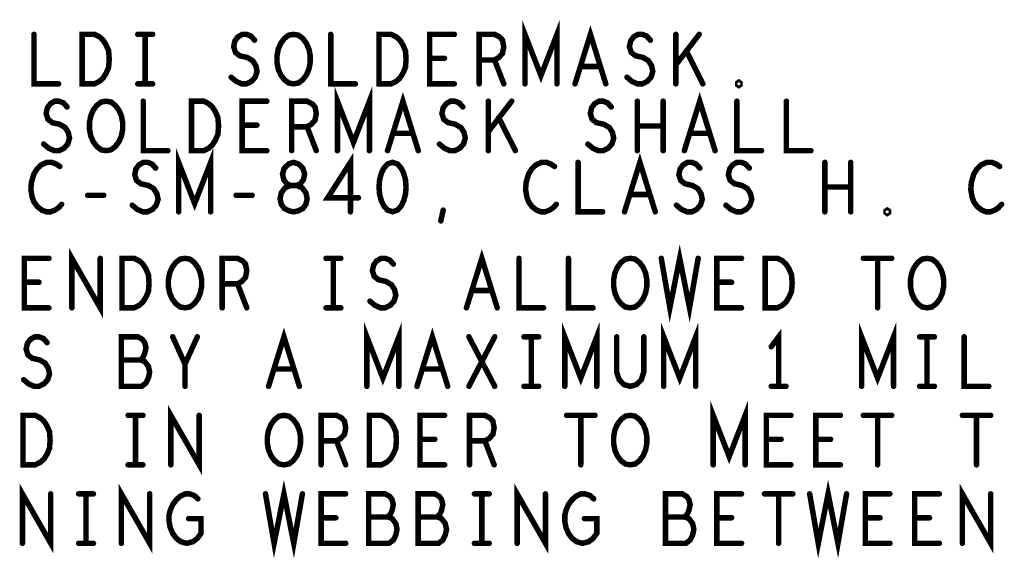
# Model space of a CAD drawing. Extents: x -10 to 15.7, y -3.3 to 6.3.
# Tile 25 of 40: x 11.6 to 12.9, y 0.6 to 1.3. Entities that reach past the tile are written whole.
import ezdxf

# ---------------------------------------------------------------- set-up
doc = ezdxf.new("R2010")
doc.units = 0
doc.layers.get('0').update_dxf_attribs({"color": 3, "linetype": 'CONTINUOUS'})

# ---------------------------------------------------------------- blocks, each defined once
blk = doc.blocks.new('PAD_R1')
at = {"const_width": 0.5}
blk.add_lwpolyline([(0.25, 0, 1), (-0.25, 0, 1)], format="xyb", close=True, dxfattribs=at)

msp = doc.modelspace()

# ---------------------------------------------------------------- linework, layer by layer
at = {"const_width": 0.007}
for points in [[(12.24842, 1.22327), (12.24842, 1.28627), (12.26879, 1.23377), (12.28916, 1.28627), (12.28916, 1.22327)], [(12.31221, 1.22327), (12.33179, 1.28627), (12.35138, 1.22327)], [(11.62312, 1.28627), (11.62312, 1.22327), (11.65446, 1.22327)], [(11.75539, 1.28627), (11.77419, 1.28627)], [(11.76479, 1.28627), (11.76479, 1.22327)], [(11.87434, 1.23167), (11.88061, 1.22642), (11.88766, 1.22327), (11.89392, 1.22327), (11.90019, 1.22642), (11.90489, 1.23167), (11.90724, 1.23902), (11.90567, 1.24637), (11.90176, 1.25267), (11.89471, 1.25687), (11.88531, 1.25897), (11.87982, 1.26317), (11.87747, 1.27052), (11.87904, 1.27787), (11.88296, 1.28312), (11.88844, 1.28627), (11.89392, 1.28627), (11.89941, 1.28417), (11.90411, 1.27892)], [(12.00112, 1.28627), (12.00112, 1.22327), (12.03246, 1.22327)], [(12.15846, 1.22327), (12.12712, 1.22327), (12.12712, 1.28627), (12.15846, 1.28627)], [(12.19012, 1.22327), (12.19012, 1.28627), (12.20971, 1.28627), (12.21597, 1.28312), (12.21989, 1.27892), (12.22146, 1.27052), (12.21989, 1.26212), (12.21519, 1.25687), (12.20971, 1.25372), (12.19012, 1.25372)], [(12.37834, 1.23167), (12.38461, 1.22642), (12.39166, 1.22327), (12.39792, 1.22327), (12.40419, 1.22642), (12.40889, 1.23167), (12.41124, 1.23902), (12.40967, 1.24637), (12.40576, 1.25267), (12.39871, 1.25687), (12.38931, 1.25897), (12.38382, 1.26317), (12.38147, 1.27052), (12.38304, 1.27787), (12.38696, 1.28312), (12.39244, 1.28627), (12.39792, 1.28627), (12.40341, 1.28417), (12.40811, 1.27892)], [(12.44056, 1.22327), (12.44056, 1.28627)], [(12.47032, 1.28627), (12.44056, 1.24742)], [(12.47502, 1.22327), (12.45387, 1.26527)], [(12.14592, 1.25582), (12.12712, 1.25582)], [(12.20971, 1.25372), (12.22146, 1.22327)], [(12.34432, 1.24532), (12.31926, 1.24532)], [(11.75539, 1.22327), (11.77419, 1.22327)], [(12.00963, 1.13813), (12.00963, 1.20113), (12.03, 1.14863), (12.05037, 1.20113), (12.05037, 1.13813)], [(11.63555, 1.14653), (11.64182, 1.14128), (11.64887, 1.13813), (11.65513, 1.13813), (11.6614, 1.14128), (11.6661, 1.14653), (11.66845, 1.15388), (11.66688, 1.16123), (11.66297, 1.16753), (11.65592, 1.17173), (11.64652, 1.17383), (11.64103, 1.17803), (11.63868, 1.18538), (11.64025, 1.19273), (11.64417, 1.19798), (11.64965, 1.20113), (11.65513, 1.20113), (11.66062, 1.19903), (11.66532, 1.19378)], [(11.76233, 1.20113), (11.76233, 1.13813), (11.79367, 1.13813)], [(11.91967, 1.13813), (11.88833, 1.13813), (11.88833, 1.20113), (11.91967, 1.20113)], [(11.95133, 1.13813), (11.95133, 1.20113), (11.97092, 1.20113), (11.97718, 1.19798), (11.9811, 1.19378), (11.98267, 1.18538), (11.9811, 1.17698), (11.9764, 1.17173), (11.97092, 1.16858), (11.95133, 1.16858)], [(12.07342, 1.13813), (12.093, 1.20113), (12.11258, 1.13813)], [(12.13955, 1.14653), (12.14582, 1.14128), (12.15287, 1.13813), (12.15913, 1.13813), (12.1654, 1.14128), (12.1701, 1.14653), (12.17245, 1.15388), (12.17088, 1.16123), (12.16697, 1.16753), (12.15992, 1.17173), (12.15052, 1.17383), (12.14503, 1.17803), (12.14268, 1.18538), (12.14425, 1.19273), (12.14817, 1.19798), (12.15365, 1.20113), (12.15913, 1.20113), (12.16462, 1.19903), (12.16932, 1.19378)], [(12.20177, 1.13813), (12.20177, 1.20113)], [(12.23153, 1.20113), (12.20177, 1.16228)], [(12.32855, 1.14653), (12.33482, 1.14128), (12.34187, 1.13813), (12.34813, 1.13813), (12.3544, 1.14128), (12.3591, 1.14653), (12.36145, 1.15388), (12.35988, 1.16123), (12.35597, 1.16753), (12.34892, 1.17173), (12.33952, 1.17383), (12.33403, 1.17803), (12.33168, 1.18538), (12.33325, 1.19273), (12.33717, 1.19798), (12.34265, 1.20113), (12.34813, 1.20113), (12.35362, 1.19903), (12.35832, 1.19378)], [(12.39155, 1.13813), (12.39155, 1.20113)], [(12.42445, 1.20113), (12.42445, 1.13813)], [(12.45142, 1.13813), (12.471, 1.20113), (12.49058, 1.13813)], [(12.51833, 1.20113), (12.51833, 1.13813), (12.54967, 1.13813)], [(12.58133, 1.20113), (12.58133, 1.13813), (12.61267, 1.13813)], [(12.23623, 1.13813), (12.21508, 1.18013)], [(11.90713, 1.17068), (11.88833, 1.17068)], [(11.97092, 1.16858), (11.98267, 1.13813)], [(12.42445, 1.16963), (12.39155, 1.16963)], [(12.10553, 1.16018), (12.08047, 1.16018)], [(12.48353, 1.16018), (12.45847, 1.16018)], [(11.80742, 1.06027), (11.80742, 1.12327), (11.82779, 1.07077), (11.84816, 1.12327), (11.84816, 1.06027)], [(12.02619, 1.06027), (12.02619, 1.12327), (11.99721, 1.07812), (12.03638, 1.07812)], [(12.37521, 1.06027), (12.39479, 1.12327), (12.41438, 1.06027)], [(11.65602, 1.11802), (11.65132, 1.12117), (11.64584, 1.12327), (11.63957, 1.12327), (11.63252, 1.12012), (11.62704, 1.11487), (11.62312, 1.10857), (11.61999, 1.09807), (11.61921, 1.08862), (11.62077, 1.07917), (11.62312, 1.07287), (11.62782, 1.06657), (11.63331, 1.06237), (11.63879, 1.06027), (11.64427, 1.06027), (11.64976, 1.06237), (11.65446, 1.06552), (11.65838, 1.06972)], [(11.74834, 1.06867), (11.75461, 1.06342), (11.76166, 1.06027), (11.76792, 1.06027), (11.77419, 1.06342), (11.77889, 1.06867), (11.78124, 1.07602), (11.77967, 1.08337), (11.77576, 1.08967), (11.76871, 1.09387), (11.75931, 1.09597), (11.75382, 1.10017), (11.75147, 1.10752), (11.75304, 1.11487), (11.75696, 1.12012), (11.76244, 1.12327), (11.76792, 1.12327), (11.77341, 1.12117), (11.77811, 1.11592)], [(12.28602, 1.11802), (12.28132, 1.12117), (12.27584, 1.12327), (12.26957, 1.12327), (12.26252, 1.12012), (12.25704, 1.11487), (12.25312, 1.10857), (12.24999, 1.09807), (12.24921, 1.08862), (12.25077, 1.07917), (12.25312, 1.07287), (12.25782, 1.06657), (12.26331, 1.06237), (12.26879, 1.06027), (12.27427, 1.06027), (12.27976, 1.06237), (12.28446, 1.06552), (12.28838, 1.06972)], [(12.31612, 1.12327), (12.31612, 1.06027), (12.34746, 1.06027)], [(12.44134, 1.06867), (12.44761, 1.06342), (12.45466, 1.06027), (12.46092, 1.06027), (12.46719, 1.06342), (12.47189, 1.06867), (12.47424, 1.07602), (12.47267, 1.08337), (12.46876, 1.08967), (12.46171, 1.09387), (12.45231, 1.09597), (12.44682, 1.10017), (12.44447, 1.10752), (12.44604, 1.11487), (12.44996, 1.12012), (12.45544, 1.12327), (12.46092, 1.12327), (12.46641, 1.12117), (12.47111, 1.11592)], [(12.50434, 1.06867), (12.51061, 1.06342), (12.51766, 1.06027), (12.52392, 1.06027), (12.53019, 1.06342), (12.53489, 1.06867), (12.53724, 1.07602), (12.53567, 1.08337), (12.53176, 1.08967), (12.52471, 1.09387), (12.51531, 1.09597), (12.50982, 1.10017), (12.50747, 1.10752), (12.50904, 1.11487), (12.51296, 1.12012), (12.51844, 1.12327), (12.52392, 1.12327), (12.52941, 1.12117), (12.53411, 1.11592)], [(12.63034, 1.06027), (12.63034, 1.12327)], [(12.66324, 1.12327), (12.66324, 1.06027)], [(12.85302, 1.11802), (12.84832, 1.12117), (12.84284, 1.12327), (12.83657, 1.12327), (12.82952, 1.12012), (12.82404, 1.11487), (12.82012, 1.10857), (12.81699, 1.09807), (12.81621, 1.08862), (12.81777, 1.07917), (12.82012, 1.07287), (12.82482, 1.06657), (12.83031, 1.06237), (12.83579, 1.06027), (12.84127, 1.06027), (12.84676, 1.06237), (12.85146, 1.06552), (12.85538, 1.06972)], [(12.66324, 1.09177), (12.63034, 1.09177)], [(11.69161, 1.08127), (11.71197, 1.08127)], [(11.88061, 1.08127), (11.90097, 1.08127)], [(12.40732, 1.08232), (12.38226, 1.08232)], [(12.14122, 1.04872), (12.14436, 1.06237)], [(12.422, 1.001), (12.43297, 0.938), (12.4455, 1.001), (12.45803, 0.938), (12.469, 1.001)], [(11.64217, 0.938), (11.61083, 0.938), (11.61083, 1.001), (11.64217, 1.001)], [(11.67148, 0.938), (11.67148, 1.001), (11.70752, 0.938), (11.70752, 1.001)], [(11.86283, 0.938), (11.86283, 1.001), (11.88242, 1.001), (11.88868, 0.99785), (11.8926, 0.99365), (11.89417, 0.98525), (11.8926, 0.97685), (11.8879, 0.9716), (11.88242, 0.96845), (11.86283, 0.96845)], [(11.9951, 1.001), (12.0139, 1.001)], [(12.0045, 1.001), (12.0045, 0.938)], [(12.05105, 0.9464), (12.05732, 0.94115), (12.06437, 0.938), (12.07063, 0.938), (12.0769, 0.94115), (12.0816, 0.9464), (12.08395, 0.95375), (12.08238, 0.9611), (12.07847, 0.9674), (12.07142, 0.9716), (12.06202, 0.9737), (12.05653, 0.9779), (12.05418, 0.98525), (12.05575, 0.9926), (12.05967, 0.99785), (12.06515, 1.001), (12.07063, 1.001), (12.07612, 0.9989), (12.08082, 0.99365)], [(12.17392, 0.938), (12.1935, 1.001), (12.21308, 0.938)], [(12.24083, 1.001), (12.24083, 0.938), (12.27217, 0.938)], [(12.30383, 1.001), (12.30383, 0.938), (12.33517, 0.938)], [(12.52417, 0.938), (12.49283, 0.938), (12.49283, 1.001), (12.52417, 1.001)], [(12.67948, 1.001), (12.71552, 1.001)], [(12.6975, 1.001), (12.6975, 0.938)], [(11.62963, 0.97055), (11.61083, 0.97055)], [(11.88242, 0.96845), (11.89417, 0.938)], [(12.51163, 0.97055), (12.49283, 0.97055)], [(12.20603, 0.96005), (12.18097, 0.96005)], [(11.9951, 0.938), (12.0139, 0.938)], [(12.04713, 0.838), (12.04713, 0.901), (12.0675, 0.8485), (12.08787, 0.901), (12.08787, 0.838)], [(12.29913, 0.838), (12.29913, 0.901), (12.3195, 0.8485), (12.33987, 0.901), (12.33987, 0.838)], [(12.42513, 0.838), (12.42513, 0.901), (12.4455, 0.8485), (12.46587, 0.901), (12.46587, 0.838)], [(12.67713, 0.838), (12.67713, 0.901), (12.6975, 0.8485), (12.71787, 0.901), (12.71787, 0.838)], [(11.61005, 0.8464), (11.61632, 0.84115), (11.62337, 0.838), (11.62963, 0.838), (11.6359, 0.84115), (11.6406, 0.8464), (11.64295, 0.85375), (11.64138, 0.8611), (11.63747, 0.8674), (11.63042, 0.8716), (11.62102, 0.8737), (11.61553, 0.8779), (11.61318, 0.88525), (11.61475, 0.8926), (11.61867, 0.89785), (11.62415, 0.901), (11.62963, 0.901), (11.63512, 0.8989), (11.63982, 0.89365)], [(11.75877, 0.8716), (11.7619, 0.87475), (11.76425, 0.88), (11.76582, 0.88735), (11.76425, 0.89365), (11.76112, 0.89785), (11.75563, 0.901), (11.73448, 0.901), (11.73448, 0.838), (11.76033, 0.838), (11.76582, 0.8422), (11.76895, 0.8485), (11.77052, 0.85585), (11.76895, 0.8632), (11.76425, 0.8695), (11.75877, 0.8716), (11.73448, 0.8716)], [(11.8155, 0.838), (11.8155, 0.86635), (11.79983, 0.901)], [(11.83117, 0.901), (11.8155, 0.86635)], [(11.92192, 0.838), (11.9415, 0.901), (11.96108, 0.838)], [(12.11092, 0.838), (12.1305, 0.901), (12.15008, 0.838)], [(12.17705, 0.838), (12.20995, 0.901)], [(12.17705, 0.901), (12.20995, 0.838)], [(12.2471, 0.901), (12.2659, 0.901)], [(12.2565, 0.901), (12.2565, 0.838)], [(12.36527, 0.901), (12.36527, 0.85585), (12.3684, 0.8464), (12.37467, 0.8401), (12.3825, 0.838), (12.39033, 0.8401), (12.3966, 0.8464), (12.39973, 0.85585), (12.39973, 0.901)], [(12.5715, 0.838), (12.5715, 0.901), (12.5621, 0.8884)], [(12.7511, 0.901), (12.7699, 0.901)], [(12.7605, 0.901), (12.7605, 0.838)], [(12.80783, 0.901), (12.80783, 0.838), (12.83917, 0.838)], [(11.95403, 0.86005), (11.92897, 0.86005)], [(12.14303, 0.86005), (12.11797, 0.86005)], [(12.2471, 0.838), (12.2659, 0.838)], [(12.5621, 0.838), (12.5809, 0.838)], [(12.7511, 0.838), (12.7699, 0.838)], [(12.48813, 0.738), (12.48813, 0.801), (12.5085, 0.7485), (12.52887, 0.801), (12.52887, 0.738)], [(11.7431, 0.801), (11.7619, 0.801)], [(11.7525, 0.801), (11.7525, 0.738)], [(11.79748, 0.738), (11.79748, 0.801), (11.83352, 0.738), (11.83352, 0.801)], [(11.98883, 0.738), (11.98883, 0.801), (12.00842, 0.801), (12.01468, 0.79785), (12.0186, 0.79365), (12.02017, 0.78525), (12.0186, 0.77685), (12.0139, 0.7716), (12.00842, 0.76845), (11.98883, 0.76845)], [(12.14617, 0.738), (12.11483, 0.738), (12.11483, 0.801), (12.14617, 0.801)], [(12.17783, 0.738), (12.17783, 0.801), (12.19742, 0.801), (12.20368, 0.79785), (12.2076, 0.79365), (12.20917, 0.78525), (12.2076, 0.77685), (12.2029, 0.7716), (12.19742, 0.76845), (12.17783, 0.76845)], [(12.30148, 0.801), (12.33752, 0.801)], [(12.3195, 0.801), (12.3195, 0.738)], [(12.58717, 0.738), (12.55583, 0.738), (12.55583, 0.801), (12.58717, 0.801)], [(12.65017, 0.738), (12.61883, 0.738), (12.61883, 0.801), (12.65017, 0.801)], [(12.67948, 0.801), (12.71552, 0.801)], [(12.6975, 0.801), (12.6975, 0.738)], [(12.80548, 0.801), (12.84152, 0.801)], [(12.8235, 0.801), (12.8235, 0.738)], [(12.00842, 0.76845), (12.02017, 0.738)], [(12.13363, 0.77055), (12.11483, 0.77055)], [(12.19742, 0.76845), (12.20917, 0.738)], [(12.57463, 0.77055), (12.55583, 0.77055)], [(12.63763, 0.77055), (12.61883, 0.77055)], [(11.7431, 0.738), (11.7619, 0.738)], [(11.918, 0.701), (11.92897, 0.638), (11.9415, 0.701), (11.95403, 0.638), (11.965, 0.701)], [(12.611, 0.701), (12.62197, 0.638), (12.6345, 0.701), (12.64703, 0.638), (12.658, 0.701)], [(11.60848, 0.638), (11.60848, 0.701), (11.64452, 0.638), (11.64452, 0.701)], [(11.6801, 0.701), (11.6989, 0.701)], [(11.6895, 0.701), (11.6895, 0.638)], [(11.73448, 0.638), (11.73448, 0.701), (11.77052, 0.638), (11.77052, 0.701)], [(11.8202, 0.6695), (11.83587, 0.6695), (11.83587, 0.6506), (11.83117, 0.6443), (11.82568, 0.6401), (11.81785, 0.638), (11.81002, 0.6401), (11.80453, 0.6443), (11.79983, 0.6506), (11.7967, 0.65795), (11.79513, 0.66635), (11.79513, 0.6737), (11.7967, 0.68), (11.79983, 0.68735), (11.80453, 0.69365), (11.80923, 0.69785), (11.8155, 0.701), (11.82098, 0.701), (11.82725, 0.6989), (11.83195, 0.6947)], [(12.02017, 0.638), (11.98883, 0.638), (11.98883, 0.701), (12.02017, 0.701)], [(12.07377, 0.6716), (12.0769, 0.67475), (12.07925, 0.68), (12.08082, 0.68735), (12.07925, 0.69365), (12.07612, 0.69785), (12.07063, 0.701), (12.04948, 0.701), (12.04948, 0.638), (12.07533, 0.638), (12.08082, 0.6422), (12.08395, 0.6485), (12.08552, 0.65585), (12.08395, 0.6632), (12.07925, 0.6695), (12.07377, 0.6716), (12.04948, 0.6716)], [(12.13677, 0.6716), (12.1399, 0.67475), (12.14225, 0.68), (12.14382, 0.68735), (12.14225, 0.69365), (12.13912, 0.69785), (12.13363, 0.701), (12.11248, 0.701), (12.11248, 0.638), (12.13833, 0.638), (12.14382, 0.6422), (12.14695, 0.6485), (12.14852, 0.65585), (12.14695, 0.6632), (12.14225, 0.6695), (12.13677, 0.6716), (12.11248, 0.6716)], [(12.1841, 0.701), (12.2029, 0.701)], [(12.1935, 0.701), (12.1935, 0.638)], [(12.23848, 0.638), (12.23848, 0.701), (12.27452, 0.638), (12.27452, 0.701)], [(12.3242, 0.6695), (12.33987, 0.6695), (12.33987, 0.6506), (12.33517, 0.6443), (12.32968, 0.6401), (12.32185, 0.638), (12.31402, 0.6401), (12.30853, 0.6443), (12.30383, 0.6506), (12.3007, 0.65795), (12.29913, 0.66635), (12.29913, 0.6737), (12.3007, 0.68), (12.30383, 0.68735), (12.30853, 0.69365), (12.31323, 0.69785), (12.3195, 0.701), (12.32498, 0.701), (12.33125, 0.6989), (12.33595, 0.6947)], [(12.45177, 0.6716), (12.4549, 0.67475), (12.45725, 0.68), (12.45882, 0.68735), (12.45725, 0.69365), (12.45412, 0.69785), (12.44863, 0.701), (12.42748, 0.701), (12.42748, 0.638), (12.45333, 0.638), (12.45882, 0.6422), (12.46195, 0.6485), (12.46352, 0.65585), (12.46195, 0.6632), (12.45725, 0.6695), (12.45177, 0.6716), (12.42748, 0.6716)], [(12.52417, 0.638), (12.49283, 0.638), (12.49283, 0.701), (12.52417, 0.701)], [(12.55348, 0.701), (12.58952, 0.701)], [(12.5715, 0.701), (12.5715, 0.638)], [(12.71317, 0.638), (12.68183, 0.638), (12.68183, 0.701), (12.71317, 0.701)], [(12.77617, 0.638), (12.74483, 0.638), (12.74483, 0.701), (12.77617, 0.701)], [(12.80548, 0.638), (12.80548, 0.701), (12.84152, 0.638), (12.84152, 0.701)], [(12.00763, 0.67055), (11.98883, 0.67055)], [(12.51163, 0.67055), (12.49283, 0.67055)], [(12.70063, 0.67055), (12.68183, 0.67055)], [(12.76363, 0.67055), (12.74483, 0.67055)], [(11.6801, 0.638), (11.6989, 0.638)], [(12.1841, 0.638), (12.2029, 0.638)]]:
    msp.add_lwpolyline(points, dxfattribs=at)
for points in [[(11.68456, 1.22327), (11.68456, 1.28627), (11.70022, 1.28627), (11.70649, 1.28312), (11.71119, 1.27892), (11.71511, 1.27262), (11.71824, 1.26527), (11.71902, 1.25477), (11.71824, 1.24427), (11.71511, 1.23692), (11.71119, 1.23062), (11.70649, 1.22642), (11.70022, 1.22327)], [(11.95379, 1.22327), (11.94752, 1.22432), (11.94204, 1.22852), (11.93734, 1.23482), (11.93421, 1.24217), (11.93264, 1.25057), (11.93264, 1.25897), (11.93421, 1.26737), (11.93734, 1.27472), (11.94204, 1.28102), (11.94752, 1.28522), (11.95379, 1.28627), (11.96006, 1.28522), (11.96554, 1.28102), (11.97024, 1.27472), (11.97338, 1.26737), (11.97494, 1.25897), (11.97494, 1.25057), (11.97338, 1.24217), (11.97024, 1.23482), (11.96554, 1.22852), (11.96006, 1.22432)], [(12.06256, 1.22327), (12.06256, 1.28627), (12.07822, 1.28627), (12.08449, 1.28312), (12.08919, 1.27892), (12.09311, 1.27262), (12.09624, 1.26527), (12.09702, 1.25477), (12.09624, 1.24427), (12.09311, 1.23692), (12.08919, 1.23062), (12.08449, 1.22642), (12.07822, 1.22327)], [(12.52079, 1.22117), (12.51922, 1.22222), (12.51922, 1.22432), (12.52079, 1.22537), (12.52236, 1.22432), (12.52236, 1.22222)], [(11.715, 1.13813), (11.70873, 1.13918), (11.70325, 1.14338), (11.69855, 1.14968), (11.69542, 1.15703), (11.69385, 1.16543), (11.69385, 1.17383), (11.69542, 1.18223), (11.69855, 1.18958), (11.70325, 1.19588), (11.70873, 1.20008), (11.715, 1.20113), (11.72127, 1.20008), (11.72675, 1.19588), (11.73145, 1.18958), (11.73458, 1.18223), (11.73615, 1.17383), (11.73615, 1.16543), (11.73458, 1.15703), (11.73145, 1.14968), (11.72675, 1.14338), (11.72127, 1.13918)], [(11.82377, 1.13813), (11.82377, 1.20113), (11.83943, 1.20113), (11.8457, 1.19798), (11.8504, 1.19378), (11.85432, 1.18748), (11.85745, 1.18013), (11.85823, 1.16963), (11.85745, 1.15913), (11.85432, 1.15178), (11.8504, 1.14548), (11.8457, 1.14128), (11.83943, 1.13813)], [(11.95379, 1.06027), (11.95927, 1.06132), (11.96554, 1.06447), (11.96946, 1.06972), (11.97102, 1.07707), (11.96946, 1.08442), (11.96476, 1.09072), (11.95771, 1.09387), (11.94987, 1.09387), (11.94517, 1.09597), (11.94126, 1.10122), (11.93969, 1.10857), (11.94204, 1.11592), (11.94752, 1.12117), (11.95379, 1.12327), (11.96006, 1.12117), (11.96554, 1.11592), (11.96789, 1.10857), (11.96632, 1.10122), (11.96241, 1.09597), (11.95771, 1.09387), (11.94987, 1.09387), (11.94282, 1.09072), (11.93812, 1.08442), (11.93656, 1.07707), (11.93812, 1.06972), (11.94204, 1.06447), (11.94831, 1.06132)], [(12.07979, 1.12327), (12.07352, 1.12117), (12.06882, 1.11592), (12.06569, 1.10962), (12.06334, 1.10122), (12.06256, 1.09177), (12.06334, 1.08232), (12.06569, 1.07392), (12.06882, 1.06762), (12.07352, 1.06237), (12.07979, 1.06027), (12.08606, 1.06237), (12.09076, 1.06762), (12.09389, 1.07392), (12.09624, 1.08232), (12.09702, 1.09177), (12.09624, 1.10122), (12.09389, 1.10962), (12.09076, 1.11592), (12.08606, 1.12117)], [(12.70979, 1.05817), (12.70822, 1.05922), (12.70822, 1.06132), (12.70979, 1.06237), (12.71136, 1.06132), (12.71136, 1.05922)], [(11.73527, 0.938), (11.73527, 1.001), (11.75093, 1.001), (11.7572, 0.99785), (11.7619, 0.99365), (11.76582, 0.98735), (11.76895, 0.98), (11.76973, 0.9695), (11.76895, 0.959), (11.76582, 0.95165), (11.7619, 0.94535), (11.7572, 0.94115), (11.75093, 0.938)], [(11.8155, 0.938), (11.80923, 0.93905), (11.80375, 0.94325), (11.79905, 0.94955), (11.79592, 0.9569), (11.79435, 0.9653), (11.79435, 0.9737), (11.79592, 0.9821), (11.79905, 0.98945), (11.80375, 0.99575), (11.80923, 0.99995), (11.8155, 1.001), (11.82177, 0.99995), (11.82725, 0.99575), (11.83195, 0.98945), (11.83508, 0.9821), (11.83665, 0.9737), (11.83665, 0.9653), (11.83508, 0.9569), (11.83195, 0.94955), (11.82725, 0.94325), (11.82177, 0.93905)], [(12.3825, 0.938), (12.37623, 0.93905), (12.37075, 0.94325), (12.36605, 0.94955), (12.36292, 0.9569), (12.36135, 0.9653), (12.36135, 0.9737), (12.36292, 0.9821), (12.36605, 0.98945), (12.37075, 0.99575), (12.37623, 0.99995), (12.3825, 1.001), (12.38877, 0.99995), (12.39425, 0.99575), (12.39895, 0.98945), (12.40208, 0.9821), (12.40365, 0.9737), (12.40365, 0.9653), (12.40208, 0.9569), (12.39895, 0.94955), (12.39425, 0.94325), (12.38877, 0.93905)], [(12.55427, 0.938), (12.55427, 1.001), (12.56993, 1.001), (12.5762, 0.99785), (12.5809, 0.99365), (12.58482, 0.98735), (12.58795, 0.98), (12.58873, 0.9695), (12.58795, 0.959), (12.58482, 0.95165), (12.5809, 0.94535), (12.5762, 0.94115), (12.56993, 0.938)], [(12.7605, 0.938), (12.75423, 0.93905), (12.74875, 0.94325), (12.74405, 0.94955), (12.74092, 0.9569), (12.73935, 0.9653), (12.73935, 0.9737), (12.74092, 0.9821), (12.74405, 0.98945), (12.74875, 0.99575), (12.75423, 0.99995), (12.7605, 1.001), (12.76677, 0.99995), (12.77225, 0.99575), (12.77695, 0.98945), (12.78008, 0.9821), (12.78165, 0.9737), (12.78165, 0.9653), (12.78008, 0.9569), (12.77695, 0.94955), (12.77225, 0.94325), (12.76677, 0.93905)], [(11.60927, 0.738), (11.60927, 0.801), (11.62493, 0.801), (11.6312, 0.79785), (11.6359, 0.79365), (11.63982, 0.78735), (11.64295, 0.78), (11.64373, 0.7695), (11.64295, 0.759), (11.63982, 0.75165), (11.6359, 0.74535), (11.6312, 0.74115), (11.62493, 0.738)], [(11.9415, 0.738), (11.93523, 0.73905), (11.92975, 0.74325), (11.92505, 0.74955), (11.92192, 0.7569), (11.92035, 0.7653), (11.92035, 0.7737), (11.92192, 0.7821), (11.92505, 0.78945), (11.92975, 0.79575), (11.93523, 0.79995), (11.9415, 0.801), (11.94777, 0.79995), (11.95325, 0.79575), (11.95795, 0.78945), (11.96108, 0.7821), (11.96265, 0.7737), (11.96265, 0.7653), (11.96108, 0.7569), (11.95795, 0.74955), (11.95325, 0.74325), (11.94777, 0.73905)], [(12.05027, 0.738), (12.05027, 0.801), (12.06593, 0.801), (12.0722, 0.79785), (12.0769, 0.79365), (12.08082, 0.78735), (12.08395, 0.78), (12.08473, 0.7695), (12.08395, 0.759), (12.08082, 0.75165), (12.0769, 0.74535), (12.0722, 0.74115), (12.06593, 0.738)], [(12.3825, 0.738), (12.37623, 0.73905), (12.37075, 0.74325), (12.36605, 0.74955), (12.36292, 0.7569), (12.36135, 0.7653), (12.36135, 0.7737), (12.36292, 0.7821), (12.36605, 0.78945), (12.37075, 0.79575), (12.37623, 0.79995), (12.3825, 0.801), (12.38877, 0.79995), (12.39425, 0.79575), (12.39895, 0.78945), (12.40208, 0.7821), (12.40365, 0.7737), (12.40365, 0.7653), (12.40208, 0.7569), (12.39895, 0.74955), (12.39425, 0.74325), (12.38877, 0.73905)]]:
    msp.add_lwpolyline(points, close=True, dxfattribs=at)

# ---------------------------------------------------------------- block references
at = {"xscale": 0.007, "yscale": 0.007}
for p in [(11.62312, 1.28627), (11.75539, 1.28627), (11.76479, 1.28627), (11.77419, 1.28627), (11.90411, 1.27892), (12.00112, 1.28627), (12.15846, 1.28627), (12.40811, 1.27892), (12.44056, 1.28627), (12.47032, 1.28627), (12.45387, 1.26527), (12.12712, 1.25582), (12.14592, 1.25582), (12.19012, 1.25372), (12.20971, 1.25372), (12.31926, 1.24532), (12.34432, 1.24532), (12.44056, 1.24742), (11.87434, 1.23167), (12.37834, 1.23167), (11.65446, 1.22327), (11.75539, 1.22327), (11.76479, 1.22327), (11.77419, 1.22327), (12.03246, 1.22327), (12.15846, 1.22327), (12.19012, 1.22327), (12.22146, 1.22327), (12.24842, 1.22327), (12.28916, 1.22327), (12.31221, 1.22327), (12.35138, 1.22327), (12.44056, 1.22327), (12.47502, 1.22327), (11.76233, 1.20113), (11.91967, 1.20113), (12.20177, 1.20113), (12.23153, 1.20113), (12.39155, 1.20113), (12.42445, 1.20113), (12.51833, 1.20113), (12.58133, 1.20113), (11.66532, 1.19378), (12.16932, 1.19378), (12.35832, 1.19378), (12.21508, 1.18013), (11.88833, 1.17068), (11.90713, 1.17068), (11.95133, 1.16858), (11.97092, 1.16858), (12.39155, 1.16963), (12.42445, 1.16963), (12.08047, 1.16018), (12.10553, 1.16018), (12.20177, 1.16228), (12.45847, 1.16018), (12.48353, 1.16018), (11.63555, 1.14653), (11.79367, 1.13813), (11.91967, 1.13813), (11.95133, 1.13813), (11.98267, 1.13813), (12.00963, 1.13813), (12.05037, 1.13813), (12.07342, 1.13813), (12.11258, 1.13813), (12.13955, 1.14653), (12.20177, 1.13813), (12.23623, 1.13813), (12.32855, 1.14653), (12.39155, 1.13813), (12.42445, 1.13813), (12.45142, 1.13813), (12.49058, 1.13813), (12.54967, 1.13813), (12.61267, 1.13813), (11.65602, 1.11802), (11.77811, 1.11592), (12.28602, 1.11802), (12.31612, 1.12327), (12.47111, 1.11592), (12.53411, 1.11592), (12.63034, 1.12327), (12.66324, 1.12327), (12.85302, 1.11802), (12.63034, 1.09177), (12.66324, 1.09177), (11.69161, 1.08127), (11.71197, 1.08127), (11.88061, 1.08127), (11.90097, 1.08127), (12.03638, 1.07812), (12.38226, 1.08232), (12.40732, 1.08232), (11.65838, 1.06972), (11.74834, 1.06867), (12.14436, 1.06237), (12.28838, 1.06972), (12.44134, 1.06867), (12.50434, 1.06867), (12.85538, 1.06972), (11.80742, 1.06027), (11.84816, 1.06027), (12.02619, 1.06027), (12.34746, 1.06027), (12.37521, 1.06027), (12.41438, 1.06027), (12.63034, 1.06027), (12.66324, 1.06027), (12.14122, 1.04872), (11.64217, 1.001), (11.70752, 1.001), (11.9951, 1.001), (12.0045, 1.001), (12.0139, 1.001), (12.24083, 1.001), (12.30383, 1.001), (12.422, 1.001), (12.469, 1.001), (12.52417, 1.001), (12.67948, 1.001), (12.6975, 1.001), (12.71552, 1.001), (12.08082, 0.99365), (11.61083, 0.97055), (11.62963, 0.97055), (11.86283, 0.96845), (11.88242, 0.96845), (12.49283, 0.97055), (12.51163, 0.97055), (12.18097, 0.96005), (12.20603, 0.96005), (11.64217, 0.938), (11.67148, 0.938), (11.86283, 0.938), (11.89417, 0.938), (11.9951, 0.938), (12.0045, 0.938), (12.0139, 0.938), (12.05105, 0.9464), (12.17392, 0.938), (12.21308, 0.938), (12.27217, 0.938), (12.33517, 0.938), (12.52417, 0.938), (12.6975, 0.938), (11.79983, 0.901), (11.83117, 0.901), (12.17705, 0.901), (12.20995, 0.901), (12.2471, 0.901), (12.2565, 0.901), (12.2659, 0.901), (12.36527, 0.901), (12.39973, 0.901), (12.7511, 0.901), (12.7605, 0.901), (12.7699, 0.901), (12.80783, 0.901), (11.63982, 0.89365), (12.5621, 0.8884), (11.73448, 0.8716), (11.75877, 0.8716), (11.8155, 0.86635), (11.92897, 0.86005), (11.95403, 0.86005), (12.11797, 0.86005), (12.14303, 0.86005), (11.61005, 0.8464), (11.8155, 0.838), (11.92192, 0.838), (11.96108, 0.838), (12.04713, 0.838), (12.08787, 0.838), (12.11092, 0.838), (12.15008, 0.838), (12.17705, 0.838), (12.20995, 0.838), (12.2471, 0.838), (12.2565, 0.838), (12.2659, 0.838), (12.29913, 0.838), (12.33987, 0.838), (12.42513, 0.838), (12.46587, 0.838), (12.5621, 0.838), (12.5715, 0.838), (12.5809, 0.838), (12.67713, 0.838), (12.71787, 0.838), (12.7511, 0.838), (12.7605, 0.838), (12.7699, 0.838), (12.83917, 0.838), (11.7431, 0.801), (11.7525, 0.801), (11.7619, 0.801), (11.83352, 0.801), (12.14617, 0.801), (12.30148, 0.801), (12.3195, 0.801), (12.33752, 0.801), (12.58717, 0.801), (12.65017, 0.801), (12.67948, 0.801), (12.6975, 0.801), (12.71552, 0.801), (12.80548, 0.801), (12.8235, 0.801), (12.84152, 0.801), (11.98883, 0.76845), (12.00842, 0.76845), (12.11483, 0.77055), (12.13363, 0.77055), (12.17783, 0.76845), (12.19742, 0.76845), (12.55583, 0.77055), (12.57463, 0.77055), (12.61883, 0.77055), (12.63763, 0.77055), (11.7431, 0.738), (11.7525, 0.738), (11.7619, 0.738), (11.79748, 0.738), (11.98883, 0.738), (12.02017, 0.738), (12.14617, 0.738), (12.17783, 0.738), (12.20917, 0.738), (12.3195, 0.738), (12.48813, 0.738), (12.52887, 0.738), (12.58717, 0.738), (12.65017, 0.738), (12.6975, 0.738), (12.8235, 0.738), (11.64452, 0.701), (11.6801, 0.701), (11.6895, 0.701), (11.6989, 0.701), (11.77052, 0.701), (11.918, 0.701), (11.965, 0.701), (12.02017, 0.701), (12.1841, 0.701), (12.1935, 0.701), (12.2029, 0.701), (12.27452, 0.701), (12.52417, 0.701), (12.55348, 0.701), (12.5715, 0.701), (12.58952, 0.701), (12.611, 0.701), (12.658, 0.701), (12.71317, 0.701), (12.77617, 0.701), (12.84152, 0.701), (11.83195, 0.6947), (12.33595, 0.6947), (11.8202, 0.6695), (11.98883, 0.67055), (12.00763, 0.67055), (12.04948, 0.6716), (12.07377, 0.6716), (12.11248, 0.6716), (12.13677, 0.6716), (12.3242, 0.6695), (12.42748, 0.6716), (12.45177, 0.6716), (12.49283, 0.67055), (12.51163, 0.67055), (12.68183, 0.67055), (12.70063, 0.67055), (12.74483, 0.67055), (12.76363, 0.67055), (11.60848, 0.638), (11.6801, 0.638), (11.6895, 0.638), (11.6989, 0.638), (11.73448, 0.638), (12.02017, 0.638), (12.1841, 0.638), (12.1935, 0.638), (12.2029, 0.638), (12.23848, 0.638), (12.52417, 0.638), (12.5715, 0.638), (12.71317, 0.638), (12.77617, 0.638), (12.80548, 0.638)]:
    msp.add_blockref('PAD_R1', p, dxfattribs=at)

doc.saveas('drawing.dxf')
